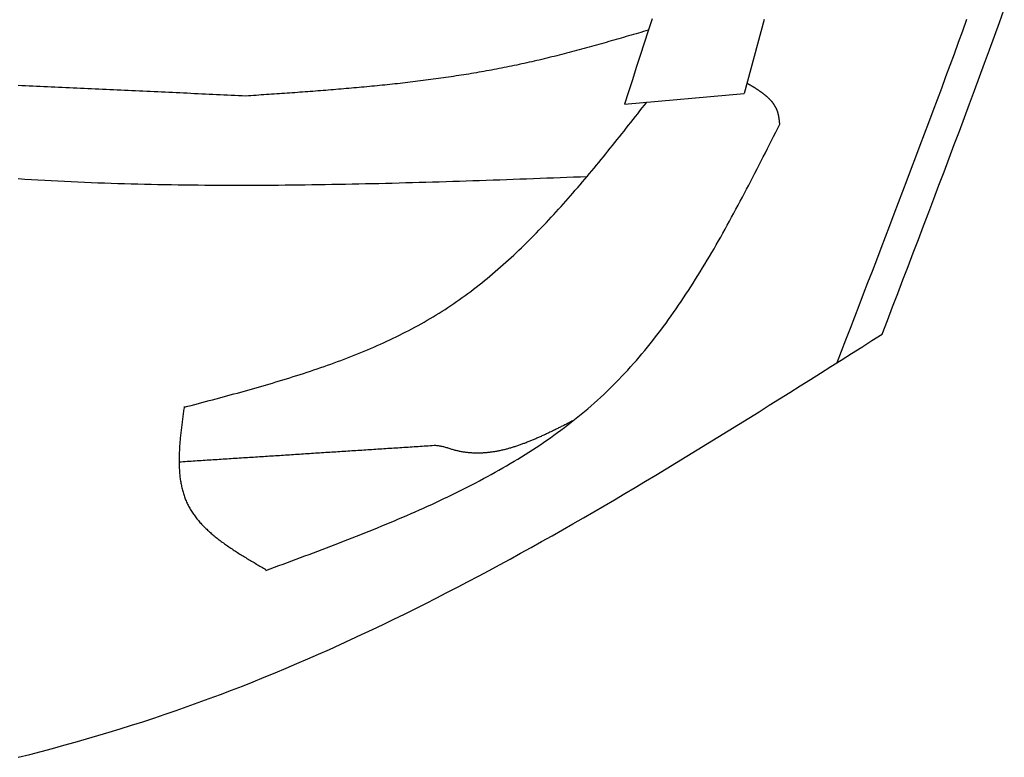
# Model space of a CAD drawing. Extents: x 715 to 7297, y 217 to 5760.
# Tile 76 of 89: x 5431 to 5724, y 3290 to 3511. Entities that reach past the tile are written whole.
import ezdxf

# ---------------------------------------------------------------- set-up
doc = ezdxf.new("R2010")
doc.units = 0
doc.layers.add('CAR', color=1, linetype='CONTINUOUS')

msp = doc.modelspace()

# ---------------------------------------------------------------- linework, layer by layer
at = {"layer": 'CAR'}
msp.add_line((5611.178, 3485.302), (5646.899, 3488.463), dxfattribs=at)
for points in [[(5688.06, 3416.7, 0), (5689.61, 3420.73, 0), (5691.16, 3424.77, 0), (5692.7, 3428.8, 0), (5694.25, 3432.84, 0), (5695.79, 3436.88, 0), (5697.33, 3440.91, 0), (5698.87, 3444.95, 0), (5700.41, 3448.99, 0), (5701.94, 3453.02, 0), (5703.48, 3457.06, 0), (5705.01, 3461.1, 0), (5706.54, 3465.14, 0), (5708.06, 3469.18, 0), (5709.58, 3473.22, 0), (5711.09, 3477.26, 0), (5712.61, 3481.3, 0), (5714.11, 3485.35, 0), (5715.61, 3489.39, 0), (5717.11, 3493.44, 0), (5718.6, 3497.48, 0), (5720.09, 3501.53, 0), (5721.57, 3505.58, 0), (5723.04, 3509.63, 0), (5724.5, 3513.68, 0)], [(5619.43, 3510.79, 0), (5618.25, 3507.15, 0), (5617.08, 3503.5, 0), (5615.9, 3499.86, 0), (5614.72, 3496.22, 0), (5613.54, 3492.58, 0), (5612.36, 3488.94, 0), (5611.18, 3485.3, 0)], [(5652.91, 3510.58, 0), (5651.91, 3506.9, 0), (5650.91, 3503.21, 0), (5649.91, 3499.52, 0), (5648.91, 3495.84, 0), (5647.9, 3492.15, 0), (5646.9, 3488.46, 0)], [(5674.64, 3408.18, 0), (5675.96, 3411.59, 0), (5677.27, 3415, 0), (5678.58, 3418.41, 0), (5679.9, 3421.82, 0), (5681.21, 3425.23, 0), (5682.52, 3428.64, 0), (5683.83, 3432.05, 0), (5685.14, 3435.46, 0), (5686.45, 3438.88, 0), (5687.76, 3442.29, 0), (5689.06, 3445.7, 0), (5690.36, 3449.11, 0), (5691.67, 3452.52, 0), (5692.97, 3455.94, 0), (5694.26, 3459.35, 0), (5695.56, 3462.76, 0), (5696.85, 3466.18, 0), (5698.14, 3469.59, 0), (5699.43, 3473.01, 0), (5700.71, 3476.42, 0), (5701.99, 3479.84, 0), (5703.27, 3483.26, 0), (5704.54, 3486.68, 0), (5705.82, 3490.1, 0), (5707.08, 3493.52, 0), (5708.34, 3496.94, 0), (5709.6, 3500.36, 0), (5710.86, 3503.78, 0), (5712.11, 3507.2, 0), (5713.35, 3510.63, 0)], [(5618.33, 3507.38, 0), (5617.59, 3507.17, 0), (5616.85, 3506.95, 0), (5616.12, 3506.73, 0), (5615.38, 3506.52, 0), (5614.64, 3506.3, 0), (5613.9, 3506.09, 0), (5613.17, 3505.87, 0), (5612.43, 3505.66, 0), (5611.69, 3505.44, 0), (5610.95, 3505.23, 0), (5610.21, 3505.02, 0), (5609.48, 3504.8, 0), (5608.74, 3504.59, 0), (5608, 3504.38, 0), (5607.26, 3504.17, 0), (5606.52, 3503.95, 0), (5605.78, 3503.74, 0), (5605.04, 3503.53, 0), (5604.31, 3503.33, 0), (5603.57, 3503.12, 0), (5602.83, 3502.91, 0), (5602.09, 3502.7, 0), (5601.35, 3502.5, 0), (5600.61, 3502.29, 0), (5599.87, 3502.09, 0), (5599.13, 3501.89, 0), (5598.39, 3501.69, 0), (5597.65, 3501.49, 0), (5596.91, 3501.29, 0), (5596.17, 3501.09, 0), (5595.42, 3500.89, 0), (5594.68, 3500.7, 0), (5593.94, 3500.5, 0), (5593.2, 3500.31, 0), (5592.46, 3500.12, 0), (5591.71, 3499.93, 0), (5590.97, 3499.74, 0), (5590.23, 3499.55, 0), (5589.48, 3499.37, 0), (5588.74, 3499.18, 0), (5588, 3499, 0), (5587.25, 3498.82, 0), (5586.51, 3498.64, 0), (5585.76, 3498.46, 0), (5585.02, 3498.29, 0), (5584.27, 3498.12, 0), (5583.53, 3497.95, 0), (5582.78, 3497.78, 0), (5582.03, 3497.61, 0), (5581.28, 3497.44, 0), (5580.54, 3497.28, 0), (5579.79, 3497.12, 0), (5579.04, 3496.96, 0), (5578.29, 3496.8, 0), (5577.54, 3496.65, 0), (5576.79, 3496.49, 0), (5576.04, 3496.34, 0), (5575.29, 3496.19, 0), (5574.54, 3496.04, 0), (5573.79, 3495.9, 0), (5573.04, 3495.75, 0), (5572.29, 3495.61, 0), (5571.54, 3495.47, 0), (5570.78, 3495.33, 0), (5570.03, 3495.2, 0), (5569.28, 3495.06, 0), (5568.52, 3494.93, 0), (5567.77, 3494.8, 0), (5567.02, 3494.67, 0), (5566.26, 3494.54, 0), (5565.51, 3494.42, 0), (5564.75, 3494.29, 0), (5564, 3494.17, 0), (5563.24, 3494.05, 0), (5562.48, 3493.93, 0), (5561.73, 3493.81, 0), (5560.97, 3493.7, 0), (5560.21, 3493.58, 0), (5559.46, 3493.47, 0), (5558.7, 3493.36, 0), (5557.94, 3493.25, 0), (5557.18, 3493.14, 0), (5556.42, 3493.03, 0), (5555.67, 3492.92, 0), (5554.91, 3492.82, 0), (5554.15, 3492.72, 0), (5553.39, 3492.62, 0), (5552.63, 3492.51, 0), (5551.87, 3492.42, 0), (5551.11, 3492.32, 0), (5550.35, 3492.22, 0), (5549.59, 3492.13, 0), (5548.83, 3492.03, 0), (5548.06, 3491.94, 0), (5547.3, 3491.85, 0), (5546.54, 3491.76, 0), (5545.78, 3491.67, 0), (5545.02, 3491.58, 0), (5544.25, 3491.5, 0), (5543.49, 3491.41, 0), (5542.73, 3491.33, 0), (5541.97, 3491.25, 0), (5541.2, 3491.16, 0), (5540.44, 3491.08, 0), (5539.68, 3491, 0), (5538.91, 3490.92, 0), (5538.15, 3490.85, 0), (5537.38, 3490.77, 0), (5536.62, 3490.69, 0), (5535.85, 3490.62, 0), (5535.09, 3490.54, 0), (5534.32, 3490.47, 0), (5533.56, 3490.4, 0), (5532.79, 3490.33, 0), (5532.03, 3490.26, 0), (5531.26, 3490.19, 0), (5530.5, 3490.12, 0), (5529.73, 3490.05, 0), (5528.96, 3489.98, 0), (5528.2, 3489.92, 0), (5527.43, 3489.85, 0), (5526.67, 3489.79, 0), (5525.9, 3489.72, 0), (5525.13, 3489.66, 0), (5524.37, 3489.6, 0), (5523.6, 3489.53, 0), (5522.83, 3489.47, 0), (5522.06, 3489.41, 0), (5521.3, 3489.35, 0), (5520.53, 3489.29, 0), (5519.76, 3489.23, 0), (5518.99, 3489.17, 0), (5518.23, 3489.11, 0), (5517.46, 3489.06, 0), (5516.69, 3489, 0), (5515.92, 3488.94, 0), (5515.15, 3488.89, 0), (5514.39, 3488.83, 0), (5513.62, 3488.77, 0), (5512.85, 3488.72, 0), (5512.08, 3488.66, 0), (5511.31, 3488.61, 0), (5510.54, 3488.55, 0), (5509.77, 3488.5, 0), (5509.01, 3488.45, 0), (5508.24, 3488.39, 0), (5507.47, 3488.34, 0), (5506.7, 3488.29, 0), (5505.93, 3488.24, 0), (5505.16, 3488.18, 0), (5504.39, 3488.13, 0), (5503.62, 3488.08, 0), (5502.85, 3488.03, 0), (5502.09, 3487.97, 0), (5501.32, 3487.92, 0), (5500.55, 3487.87, 0), (5499.78, 3487.82, 0), (5499.01, 3487.77, 0), (5498.24, 3487.72, 0)], [(5498.24, 3487.72, 0), (5497.14, 3487.77, 0), (5496.05, 3487.82, 0), (5494.95, 3487.87, 0), (5493.86, 3487.92, 0), (5492.76, 3487.97, 0), (5491.67, 3488.02, 0), (5490.57, 3488.07, 0), (5489.48, 3488.12, 0), (5488.38, 3488.17, 0), (5487.28, 3488.22, 0), (5486.19, 3488.27, 0), (5485.09, 3488.32, 0), (5484, 3488.37, 0), (5482.9, 3488.42, 0), (5481.81, 3488.47, 0), (5480.71, 3488.53, 0), (5479.62, 3488.58, 0), (5478.52, 3488.63, 0), (5477.42, 3488.68, 0), (5476.33, 3488.73, 0), (5475.23, 3488.78, 0), (5474.14, 3488.83, 0), (5473.04, 3488.88, 0), (5471.95, 3488.93, 0), (5470.85, 3488.98, 0), (5469.75, 3489.03, 0), (5468.66, 3489.08, 0), (5467.56, 3489.13, 0), (5466.47, 3489.18, 0), (5465.37, 3489.23, 0), (5464.28, 3489.28, 0), (5463.18, 3489.34, 0), (5462.09, 3489.39, 0), (5460.99, 3489.44, 0), (5459.89, 3489.49, 0), (5458.8, 3489.54, 0), (5457.7, 3489.59, 0), (5456.61, 3489.64, 0), (5455.51, 3489.69, 0), (5454.42, 3489.74, 0), (5453.32, 3489.79, 0), (5452.23, 3489.84, 0), (5451.13, 3489.89, 0), (5450.03, 3489.94, 0), (5448.94, 3489.99, 0), (5447.84, 3490.04, 0), (5446.75, 3490.09, 0), (5445.65, 3490.14, 0), (5444.56, 3490.2, 0), (5443.46, 3490.25, 0), (5442.36, 3490.3, 0), (5441.27, 3490.35, 0), (5440.17, 3490.4, 0), (5439.08, 3490.45, 0), (5437.98, 3490.5, 0), (5436.89, 3490.55, 0), (5435.79, 3490.6, 0), (5434.7, 3490.65, 0), (5433.6, 3490.7, 0), (5432.5, 3490.75, 0), (5431.41, 3490.8, 0), (5430.31, 3490.85, 0)], [(5657.53, 3479.34, 0), (5657.52, 3479.45, 0), (5657.51, 3479.55, 0), (5657.49, 3479.65, 0), (5657.48, 3479.76, 0), (5657.47, 3479.86, 0), (5657.46, 3479.97, 0), (5657.45, 3480.07, 0), (5657.43, 3480.17, 0), (5657.42, 3480.28, 0), (5657.41, 3480.38, 0), (5657.4, 3480.48, 0), (5657.38, 3480.59, 0), (5657.37, 3480.69, 0), (5657.36, 3480.79, 0), (5657.34, 3480.9, 0), (5657.33, 3481, 0), (5657.31, 3481.1, 0), (5657.3, 3481.2, 0), (5657.28, 3481.3, 0), (5657.26, 3481.41, 0), (5657.24, 3481.51, 0), (5657.23, 3481.61, 0), (5657.21, 3481.71, 0), (5657.19, 3481.81, 0), (5657.17, 3481.91, 0), (5657.15, 3482.01, 0), (5657.13, 3482.1, 0), (5657.1, 3482.2, 0), (5657.08, 3482.3, 0), (5657.06, 3482.4, 0), (5657.03, 3482.49, 0), (5657.01, 3482.59, 0), (5656.98, 3482.69, 0), (5656.95, 3482.78, 0), (5656.92, 3482.88, 0), (5656.9, 3482.97, 0), (5656.86, 3483.07, 0), (5656.83, 3483.16, 0), (5656.8, 3483.25, 0), (5656.77, 3483.34, 0), (5656.73, 3483.43, 0), (5656.7, 3483.53, 0), (5656.66, 3483.62, 0), (5656.62, 3483.71, 0), (5656.58, 3483.8, 0), (5656.54, 3483.88, 0), (5656.5, 3483.97, 0), (5656.46, 3484.06, 0), (5656.42, 3484.15, 0), (5656.37, 3484.23, 0), (5656.33, 3484.32, 0), (5656.28, 3484.4, 0), (5656.24, 3484.49, 0), (5656.19, 3484.57, 0), (5656.14, 3484.66, 0), (5656.09, 3484.74, 0), (5656.04, 3484.82, 0), (5655.99, 3484.91, 0), (5655.94, 3484.99, 0), (5655.88, 3485.07, 0), (5655.83, 3485.15, 0), (5655.78, 3485.23, 0), (5655.72, 3485.31, 0), (5655.66, 3485.39, 0), (5655.61, 3485.47, 0), (5655.55, 3485.55, 0), (5655.49, 3485.63, 0), (5655.43, 3485.71, 0), (5655.37, 3485.78, 0), (5655.31, 3485.86, 0), (5655.25, 3485.94, 0), (5655.18, 3486.01, 0), (5655.12, 3486.09, 0), (5655.05, 3486.16, 0), (5654.99, 3486.24, 0), (5654.92, 3486.31, 0), (5654.86, 3486.39, 0), (5654.79, 3486.46, 0), (5654.72, 3486.53, 0), (5654.65, 3486.61, 0), (5654.58, 3486.68, 0), (5654.51, 3486.75, 0), (5654.44, 3486.82, 0), (5654.37, 3486.89, 0), (5654.3, 3486.96, 0), (5654.23, 3487.03, 0), (5654.15, 3487.11, 0), (5654.08, 3487.17, 0), (5654, 3487.24, 0), (5653.93, 3487.31, 0), (5653.85, 3487.38, 0), (5653.78, 3487.45, 0), (5653.7, 3487.52, 0), (5653.62, 3487.59, 0), (5653.54, 3487.66, 0), (5653.46, 3487.72, 0), (5653.38, 3487.79, 0), (5653.3, 3487.86, 0), (5653.22, 3487.92, 0), (5653.14, 3487.99, 0), (5653.06, 3488.05, 0), (5652.98, 3488.12, 0), (5652.9, 3488.19, 0), (5652.81, 3488.25, 0), (5652.73, 3488.32, 0), (5652.65, 3488.38, 0), (5652.56, 3488.44, 0), (5652.48, 3488.51, 0), (5652.39, 3488.57, 0), (5652.3, 3488.64, 0), (5652.22, 3488.7, 0), (5652.13, 3488.76, 0), (5652.04, 3488.82, 0), (5651.96, 3488.89, 0), (5651.87, 3488.95, 0), (5651.78, 3489.01, 0), (5651.69, 3489.07, 0), (5651.6, 3489.14, 0), (5651.51, 3489.2, 0), (5651.42, 3489.26, 0), (5651.33, 3489.32, 0), (5651.24, 3489.38, 0), (5651.15, 3489.44, 0), (5651.06, 3489.5, 0), (5650.97, 3489.56, 0), (5650.88, 3489.62, 0), (5650.79, 3489.68, 0), (5650.69, 3489.74, 0), (5650.6, 3489.8, 0), (5650.51, 3489.86, 0), (5650.42, 3489.92, 0), (5650.32, 3489.98, 0), (5650.23, 3490.04, 0), (5650.13, 3490.1, 0), (5650.04, 3490.16, 0), (5649.95, 3490.22, 0), (5649.85, 3490.28, 0), (5649.76, 3490.33, 0), (5649.66, 3490.39, 0), (5649.57, 3490.45, 0), (5649.47, 3490.51, 0), (5649.38, 3490.57, 0), (5649.28, 3490.63, 0), (5649.19, 3490.69, 0), (5649.09, 3490.74, 0), (5648.99, 3490.8, 0), (5648.9, 3490.86, 0), (5648.8, 3490.92, 0), (5648.71, 3490.98, 0), (5648.61, 3491.03, 0), (5648.51, 3491.09, 0), (5648.42, 3491.15, 0), (5648.32, 3491.21, 0), (5648.22, 3491.26, 0), (5648.13, 3491.32, 0), (5648.03, 3491.38, 0), (5647.93, 3491.44, 0), (5647.84, 3491.49, 0), (5647.74, 3491.55, 0)], [(5479.85, 3394.84, 0), (5480.91, 3395.12, 0), (5481.97, 3395.4, 0), (5483.03, 3395.68, 0), (5484.09, 3395.96, 0), (5485.15, 3396.24, 0), (5486.21, 3396.52, 0), (5487.27, 3396.81, 0), (5488.33, 3397.09, 0), (5489.38, 3397.37, 0), (5490.44, 3397.65, 0), (5491.5, 3397.94, 0), (5492.55, 3398.22, 0), (5493.61, 3398.51, 0), (5494.66, 3398.8, 0), (5495.72, 3399.09, 0), (5496.77, 3399.38, 0), (5497.82, 3399.67, 0), (5498.87, 3399.97, 0), (5499.92, 3400.26, 0), (5500.97, 3400.56, 0), (5502.01, 3400.86, 0), (5503.06, 3401.16, 0), (5504.1, 3401.46, 0), (5505.15, 3401.77, 0), (5506.19, 3402.07, 0), (5507.23, 3402.38, 0), (5508.27, 3402.7, 0), (5509.3, 3403.01, 0), (5510.34, 3403.33, 0), (5511.37, 3403.65, 0), (5512.4, 3403.97, 0), (5513.43, 3404.3, 0), (5514.46, 3404.63, 0), (5515.48, 3404.96, 0), (5516.51, 3405.29, 0), (5517.53, 3405.63, 0), (5518.55, 3405.97, 0), (5519.56, 3406.32, 0), (5520.58, 3406.67, 0), (5521.59, 3407.02, 0), (5522.6, 3407.38, 0), (5523.61, 3407.74, 0), (5524.61, 3408.1, 0), (5525.61, 3408.47, 0), (5526.61, 3408.84, 0), (5527.61, 3409.22, 0), (5528.6, 3409.6, 0), (5529.59, 3409.99, 0), (5530.58, 3410.38, 0), (5531.56, 3410.77, 0), (5532.55, 3411.17, 0), (5533.52, 3411.57, 0), (5534.5, 3411.98, 0), (5535.47, 3412.4, 0), (5536.44, 3412.81, 0), (5537.41, 3413.24, 0), (5538.37, 3413.67, 0), (5539.33, 3414.1, 0), (5540.28, 3414.54, 0), (5541.23, 3414.99, 0), (5542.18, 3415.44, 0), (5543.12, 3415.89, 0), (5544.06, 3416.36, 0), (5545, 3416.83, 0), (5545.93, 3417.3, 0), (5546.86, 3417.78, 0), (5547.78, 3418.27, 0), (5548.7, 3418.76, 0), (5549.62, 3419.26, 0), (5550.53, 3419.77, 0), (5551.44, 3420.28, 0), (5552.34, 3420.8, 0), (5553.24, 3421.32, 0), (5554.13, 3421.86, 0), (5555.02, 3422.4, 0), (5555.91, 3422.94, 0), (5556.79, 3423.5, 0), (5557.66, 3424.06, 0), (5558.53, 3424.63, 0), (5559.4, 3425.2, 0), (5560.26, 3425.79, 0), (5561.12, 3426.38, 0), (5561.97, 3426.97, 0), (5562.82, 3427.58, 0), (5563.66, 3428.19, 0), (5564.5, 3428.81, 0), (5565.33, 3429.43, 0), (5566.16, 3430.06, 0), (5566.99, 3430.7, 0), (5567.81, 3431.34, 0), (5568.63, 3431.99, 0), (5569.44, 3432.65, 0), (5570.25, 3433.31, 0), (5571.05, 3433.98, 0), (5571.86, 3434.65, 0), (5572.65, 3435.33, 0), (5573.45, 3436.01, 0), (5574.24, 3436.71, 0), (5575.03, 3437.4, 0), (5575.81, 3438.1, 0), (5576.59, 3438.81, 0), (5577.36, 3439.52, 0), (5578.14, 3440.24, 0), (5578.91, 3440.96, 0), (5579.67, 3441.69, 0), (5580.44, 3442.42, 0), (5581.2, 3443.16, 0), (5581.95, 3443.9, 0), (5582.71, 3444.65, 0), (5583.46, 3445.4, 0), (5584.21, 3446.16, 0), (5584.95, 3446.92, 0), (5585.69, 3447.68, 0), (5586.43, 3448.45, 0), (5587.17, 3449.22, 0), (5587.9, 3450, 0), (5588.64, 3450.78, 0), (5589.37, 3451.57, 0), (5590.09, 3452.35, 0), (5590.82, 3453.15, 0), (5591.54, 3453.94, 0), (5592.26, 3454.74, 0), (5592.98, 3455.54, 0), (5593.69, 3456.35, 0), (5594.41, 3457.16, 0), (5595.12, 3457.97, 0), (5595.83, 3458.78, 0), (5596.53, 3459.6, 0), (5597.24, 3460.42, 0), (5597.94, 3461.24, 0), (5598.65, 3462.07, 0), (5599.35, 3462.9, 0), (5600.04, 3463.73, 0), (5600.74, 3464.56, 0), (5601.44, 3465.4, 0), (5602.13, 3466.24, 0), (5602.83, 3467.08, 0), (5603.52, 3467.92, 0), (5604.21, 3468.76, 0), (5604.9, 3469.61, 0), (5605.59, 3470.45, 0), (5606.27, 3471.3, 0), (5606.96, 3472.15, 0), (5607.64, 3473, 0), (5608.33, 3473.86, 0), (5609.01, 3474.71, 0), (5609.69, 3475.57, 0), (5610.38, 3476.42, 0), (5611.06, 3477.28, 0), (5611.74, 3478.14, 0), (5612.42, 3479, 0), (5613.1, 3479.86, 0), (5613.78, 3480.72, 0), (5614.46, 3481.58, 0), (5615.14, 3482.44, 0), (5615.81, 3483.3, 0), (5616.49, 3484.17, 0), (5617.17, 3485.03, 0), (5617.85, 3485.89, 0)], [(5504.25, 3346.13, 0), (5505.54, 3346.61, 0), (5506.83, 3347.09, 0), (5508.13, 3347.57, 0), (5509.42, 3348.05, 0), (5510.71, 3348.53, 0), (5512, 3349.01, 0), (5513.29, 3349.49, 0), (5514.58, 3349.97, 0), (5515.87, 3350.45, 0), (5517.16, 3350.93, 0), (5518.44, 3351.42, 0), (5519.73, 3351.91, 0), (5521.01, 3352.39, 0), (5522.3, 3352.88, 0), (5523.58, 3353.37, 0), (5524.86, 3353.86, 0), (5526.14, 3354.36, 0), (5527.41, 3354.85, 0), (5528.69, 3355.35, 0), (5529.96, 3355.85, 0), (5531.24, 3356.35, 0), (5532.5, 3356.85, 0), (5533.77, 3357.36, 0), (5535.04, 3357.87, 0), (5536.3, 3358.38, 0), (5537.56, 3358.89, 0), (5538.82, 3359.41, 0), (5540.07, 3359.93, 0), (5541.33, 3360.45, 0), (5542.58, 3360.97, 0), (5543.82, 3361.5, 0), (5545.07, 3362.03, 0), (5546.31, 3362.57, 0), (5547.54, 3363.11, 0), (5548.78, 3363.65, 0), (5550.01, 3364.2, 0), (5551.24, 3364.75, 0), (5552.46, 3365.3, 0), (5553.68, 3365.86, 0), (5554.89, 3366.42, 0), (5556.11, 3366.99, 0), (5557.31, 3367.56, 0), (5558.52, 3368.13, 0), (5559.72, 3368.71, 0), (5560.91, 3369.3, 0), (5562.1, 3369.89, 0), (5563.29, 3370.48, 0), (5564.47, 3371.08, 0), (5565.65, 3371.69, 0), (5566.82, 3372.3, 0), (5567.99, 3372.91, 0), (5569.15, 3373.53, 0), (5570.31, 3374.16, 0), (5571.46, 3374.79, 0), (5572.61, 3375.43, 0), (5573.75, 3376.07, 0), (5574.88, 3376.72, 0), (5576.01, 3377.38, 0), (5577.14, 3378.04, 0), (5578.26, 3378.71, 0), (5579.37, 3379.38, 0), (5580.48, 3380.07, 0), (5581.58, 3380.75, 0), (5582.67, 3381.45, 0), (5583.76, 3382.15, 0), (5584.84, 3382.86, 0), (5585.92, 3383.57, 0), (5586.99, 3384.3, 0), (5588.05, 3385.03, 0), (5589.11, 3385.76, 0), (5590.15, 3386.51, 0), (5591.2, 3387.26, 0), (5592.23, 3388.02, 0), (5593.26, 3388.79, 0), (5594.28, 3389.57, 0), (5595.29, 3390.35, 0), (5596.3, 3391.14, 0), (5597.3, 3391.94, 0), (5598.29, 3392.75, 0), (5599.27, 3393.57, 0), (5600.24, 3394.4, 0), (5601.21, 3395.23, 0), (5602.17, 3396.07, 0), (5603.12, 3396.93, 0), (5604.06, 3397.79, 0), (5605, 3398.66, 0), (5605.92, 3399.54, 0), (5606.84, 3400.43, 0), (5607.75, 3401.32, 0), (5608.65, 3402.23, 0), (5609.54, 3403.15, 0), (5610.43, 3404.07, 0), (5611.3, 3405.01, 0), (5612.17, 3405.95, 0), (5613.03, 3406.9, 0), (5613.89, 3407.86, 0), (5614.73, 3408.83, 0), (5615.57, 3409.8, 0), (5616.4, 3410.78, 0), (5617.23, 3411.77, 0), (5618.04, 3412.77, 0), (5618.85, 3413.78, 0), (5619.66, 3414.79, 0), (5620.45, 3415.81, 0), (5621.24, 3416.84, 0), (5622.03, 3417.88, 0), (5622.81, 3418.92, 0), (5623.58, 3419.97, 0), (5624.34, 3421.02, 0), (5625.1, 3422.08, 0), (5625.86, 3423.15, 0), (5626.6, 3424.22, 0), (5627.35, 3425.3, 0), (5628.08, 3426.39, 0), (5628.82, 3427.48, 0), (5629.54, 3428.58, 0), (5630.26, 3429.68, 0), (5630.98, 3430.79, 0), (5631.69, 3431.91, 0), (5632.4, 3433.03, 0), (5633.1, 3434.15, 0), (5633.8, 3435.28, 0), (5634.49, 3436.41, 0), (5635.18, 3437.55, 0), (5635.86, 3438.7, 0), (5636.55, 3439.84, 0), (5637.22, 3441, 0), (5637.9, 3442.15, 0), (5638.57, 3443.31, 0), (5639.23, 3444.48, 0), (5639.89, 3445.64, 0), (5640.55, 3446.81, 0), (5641.21, 3447.99, 0), (5641.86, 3449.17, 0), (5642.51, 3450.35, 0), (5643.16, 3451.53, 0), (5643.8, 3452.72, 0), (5644.44, 3453.91, 0), (5645.08, 3455.11, 0), (5645.72, 3456.3, 0), (5646.36, 3457.5, 0), (5646.99, 3458.7, 0), (5647.62, 3459.9, 0), (5648.25, 3461.11, 0), (5648.87, 3462.31, 0), (5649.5, 3463.52, 0), (5650.12, 3464.73, 0), (5650.74, 3465.95, 0), (5651.37, 3467.16, 0), (5651.98, 3468.37, 0), (5652.6, 3469.59, 0), (5653.22, 3470.81, 0), (5653.84, 3472.02, 0), (5654.45, 3473.24, 0), (5655.07, 3474.46, 0), (5655.68, 3475.68, 0), (5656.3, 3476.9, 0), (5656.91, 3478.12, 0), (5657.53, 3479.34, 0)], [(5430.29, 3463.06, 0), (5432.27, 3462.93, 0), (5434.26, 3462.81, 0), (5436.24, 3462.7, 0), (5438.23, 3462.58, 0), (5440.21, 3462.48, 0), (5442.2, 3462.38, 0), (5444.18, 3462.28, 0), (5446.17, 3462.18, 0), (5448.16, 3462.1, 0), (5450.14, 3462.01, 0), (5452.13, 3461.93, 0), (5454.12, 3461.85, 0), (5456.11, 3461.78, 0), (5458.1, 3461.71, 0), (5460.09, 3461.65, 0), (5462.08, 3461.59, 0), (5464.07, 3461.53, 0), (5466.06, 3461.48, 0), (5468.05, 3461.43, 0), (5470.04, 3461.39, 0), (5472.03, 3461.34, 0), (5474.02, 3461.31, 0), (5476.02, 3461.27, 0), (5478.01, 3461.24, 0), (5480, 3461.21, 0), (5482, 3461.19, 0), (5483.99, 3461.17, 0), (5485.99, 3461.15, 0), (5487.98, 3461.14, 0), (5489.98, 3461.13, 0), (5491.97, 3461.12, 0), (5493.97, 3461.11, 0), (5495.96, 3461.11, 0), (5497.96, 3461.11, 0), (5499.96, 3461.12, 0), (5501.95, 3461.12, 0), (5503.95, 3461.13, 0), (5505.95, 3461.15, 0), (5507.95, 3461.16, 0), (5509.94, 3461.18, 0), (5511.94, 3461.2, 0), (5513.94, 3461.22, 0), (5515.94, 3461.24, 0), (5517.94, 3461.27, 0), (5519.94, 3461.3, 0), (5521.94, 3461.33, 0), (5523.94, 3461.37, 0), (5525.94, 3461.4, 0), (5527.94, 3461.44, 0), (5529.94, 3461.48, 0), (5531.94, 3461.52, 0), (5533.94, 3461.57, 0), (5535.94, 3461.61, 0), (5537.94, 3461.66, 0), (5539.94, 3461.71, 0), (5541.94, 3461.76, 0), (5543.95, 3461.81, 0), (5545.95, 3461.87, 0), (5547.95, 3461.93, 0), (5549.95, 3461.98, 0), (5551.96, 3462.04, 0), (5553.96, 3462.1, 0), (5555.96, 3462.16, 0), (5557.96, 3462.23, 0), (5559.97, 3462.29, 0), (5561.97, 3462.35, 0), (5563.97, 3462.42, 0), (5565.98, 3462.49, 0), (5567.98, 3462.56, 0), (5569.98, 3462.62, 0), (5571.99, 3462.69, 0), (5573.99, 3462.76, 0), (5575.99, 3462.84, 0), (5578, 3462.91, 0), (5580, 3462.98, 0), (5582.01, 3463.05, 0), (5584.01, 3463.13, 0), (5586.01, 3463.2, 0), (5588.02, 3463.28, 0), (5590.02, 3463.35, 0), (5592.03, 3463.43, 0), (5594.03, 3463.5, 0), (5596.03, 3463.58, 0), (5598.04, 3463.65, 0), (5600.04, 3463.73, 0)], [(5430.36, 3290.37, 0), (5433.76, 3291.24, 0), (5437.16, 3292.12, 0), (5440.56, 3293.03, 0), (5443.94, 3293.95, 0), (5447.32, 3294.9, 0), (5450.7, 3295.86, 0), (5454.07, 3296.85, 0), (5457.43, 3297.85, 0), (5460.78, 3298.88, 0), (5464.13, 3299.93, 0), (5467.47, 3301, 0), (5470.8, 3302.09, 0), (5474.13, 3303.21, 0), (5477.44, 3304.35, 0), (5480.75, 3305.51, 0), (5484.06, 3306.69, 0), (5487.35, 3307.89, 0), (5490.64, 3309.12, 0), (5493.92, 3310.37, 0), (5497.2, 3311.64, 0), (5500.47, 3312.94, 0), (5503.73, 3314.25, 0), (5506.98, 3315.59, 0), (5510.23, 3316.95, 0), (5513.47, 3318.32, 0), (5516.7, 3319.72, 0), (5519.93, 3321.14, 0), (5523.15, 3322.57, 0), (5526.37, 3324.02, 0), (5529.58, 3325.5, 0), (5532.78, 3326.99, 0), (5535.98, 3328.49, 0), (5539.17, 3330.02, 0), (5542.36, 3331.56, 0), (5545.54, 3333.12, 0), (5548.72, 3334.7, 0), (5551.89, 3336.29, 0), (5555.06, 3337.9, 0), (5558.22, 3339.52, 0), (5561.37, 3341.15, 0), (5564.53, 3342.81, 0), (5567.67, 3344.47, 0), (5570.82, 3346.15, 0), (5573.95, 3347.84, 0), (5577.09, 3349.55, 0), (5580.22, 3351.27, 0), (5583.34, 3353, 0), (5586.47, 3354.74, 0), (5589.59, 3356.5, 0), (5592.7, 3358.26, 0), (5595.81, 3360.04, 0), (5598.92, 3361.83, 0), (5602.02, 3363.63, 0), (5605.12, 3365.43, 0), (5608.22, 3367.25, 0), (5611.32, 3369.08, 0), (5614.41, 3370.91, 0), (5617.5, 3372.76, 0), (5620.59, 3374.61, 0), (5623.67, 3376.47, 0), (5626.75, 3378.34, 0), (5629.83, 3380.21, 0), (5632.91, 3382.09, 0), (5635.99, 3383.98, 0), (5639.06, 3385.87, 0), (5642.13, 3387.77, 0), (5645.2, 3389.68, 0), (5648.27, 3391.59, 0), (5651.34, 3393.5, 0), (5654.4, 3395.42, 0), (5657.47, 3397.34, 0), (5660.53, 3399.27, 0), (5663.59, 3401.19, 0), (5666.65, 3403.13, 0), (5669.71, 3405.06, 0), (5672.77, 3407, 0), (5675.83, 3408.93, 0), (5678.89, 3410.87, 0), (5681.95, 3412.81, 0), (5685.01, 3414.76, 0), (5688.06, 3416.7, 0)], [(5479.85, 3395.11, 0), (5479.8, 3394.71, 0), (5479.74, 3394.3, 0), (5479.68, 3393.89, 0), (5479.63, 3393.48, 0), (5479.57, 3393.08, 0), (5479.52, 3392.67, 0), (5479.46, 3392.26, 0), (5479.41, 3391.86, 0), (5479.36, 3391.45, 0), (5479.3, 3391.05, 0), (5479.25, 3390.64, 0), (5479.2, 3390.24, 0), (5479.15, 3389.83, 0), (5479.1, 3389.43, 0), (5479.05, 3389.02, 0), (5479, 3388.62, 0), (5478.95, 3388.22, 0), (5478.91, 3387.81, 0), (5478.86, 3387.41, 0), (5478.82, 3387.01, 0), (5478.78, 3386.61, 0), (5478.74, 3386.21, 0), (5478.7, 3385.81, 0), (5478.66, 3385.41, 0), (5478.63, 3385.02, 0), (5478.59, 3384.62, 0), (5478.56, 3384.22, 0), (5478.53, 3383.83, 0), (5478.5, 3383.44, 0), (5478.47, 3383.04, 0), (5478.45, 3382.65, 0), (5478.43, 3382.26, 0), (5478.41, 3381.87, 0), (5478.39, 3381.48, 0), (5478.37, 3381.09, 0), (5478.36, 3380.71, 0), (5478.35, 3380.32, 0), (5478.34, 3379.94, 0), (5478.34, 3379.55, 0), (5478.33, 3379.17, 0), (5478.33, 3378.79, 0), (5478.33, 3378.41, 0), (5478.34, 3378.03, 0), (5478.35, 3377.66, 0), (5478.36, 3377.28, 0), (5478.37, 3376.91, 0), (5478.39, 3376.54, 0), (5478.41, 3376.17, 0), (5478.43, 3375.8, 0), (5478.46, 3375.43, 0), (5478.49, 3375.07, 0), (5478.53, 3374.7, 0), (5478.56, 3374.34, 0), (5478.6, 3373.98, 0), (5478.65, 3373.62, 0), (5478.7, 3373.26, 0), (5478.75, 3372.91, 0), (5478.81, 3372.56, 0), (5478.87, 3372.2, 0), (5478.93, 3371.85, 0), (5479, 3371.51, 0), (5479.07, 3371.16, 0), (5479.15, 3370.82, 0), (5479.23, 3370.48, 0), (5479.31, 3370.14, 0), (5479.4, 3369.8, 0), (5479.5, 3369.47, 0), (5479.6, 3369.13, 0), (5479.7, 3368.8, 0), (5479.81, 3368.47, 0), (5479.92, 3368.15, 0), (5480.04, 3367.82, 0), (5480.16, 3367.5, 0), (5480.29, 3367.18, 0), (5480.42, 3366.87, 0), (5480.56, 3366.55, 0), (5480.7, 3366.24, 0), (5480.85, 3365.93, 0), (5481, 3365.63, 0), (5481.16, 3365.32, 0), (5481.32, 3365.02, 0), (5481.49, 3364.72, 0), (5481.66, 3364.42, 0), (5481.84, 3364.13, 0), (5482.02, 3363.84, 0), (5482.21, 3363.55, 0), (5482.4, 3363.26, 0), (5482.6, 3362.97, 0), (5482.8, 3362.69, 0), (5483, 3362.41, 0), (5483.21, 3362.13, 0), (5483.43, 3361.85, 0), (5483.64, 3361.58, 0), (5483.87, 3361.3, 0), (5484.09, 3361.03, 0), (5484.32, 3360.76, 0), (5484.56, 3360.49, 0), (5484.8, 3360.23, 0), (5485.04, 3359.97, 0), (5485.29, 3359.7, 0), (5485.53, 3359.44, 0), (5485.79, 3359.19, 0), (5486.05, 3358.93, 0), (5486.31, 3358.67, 0), (5486.57, 3358.42, 0), (5486.84, 3358.17, 0), (5487.11, 3357.92, 0), (5487.38, 3357.67, 0), (5487.66, 3357.43, 0), (5487.94, 3357.18, 0), (5488.22, 3356.94, 0), (5488.51, 3356.69, 0), (5488.8, 3356.45, 0), (5489.09, 3356.21, 0), (5489.39, 3355.98, 0), (5489.69, 3355.74, 0), (5489.99, 3355.5, 0), (5490.29, 3355.27, 0), (5490.6, 3355.04, 0), (5490.91, 3354.81, 0), (5491.22, 3354.57, 0), (5491.53, 3354.35, 0), (5491.85, 3354.12, 0), (5492.17, 3353.89, 0), (5492.49, 3353.66, 0), (5492.81, 3353.44, 0), (5493.13, 3353.22, 0), (5493.46, 3352.99, 0), (5493.79, 3352.77, 0), (5494.12, 3352.55, 0), (5494.45, 3352.33, 0), (5494.79, 3352.11, 0), (5495.12, 3351.89, 0), (5495.46, 3351.67, 0), (5495.8, 3351.46, 0), (5496.14, 3351.24, 0), (5496.48, 3351.03, 0), (5496.83, 3350.81, 0), (5497.17, 3350.6, 0), (5497.52, 3350.38, 0), (5497.86, 3350.17, 0), (5498.21, 3349.96, 0), (5498.56, 3349.75, 0), (5498.91, 3349.53, 0), (5499.26, 3349.32, 0), (5499.62, 3349.11, 0), (5499.97, 3348.9, 0), (5500.32, 3348.69, 0), (5500.68, 3348.48, 0), (5501.03, 3348.27, 0), (5501.39, 3348.06, 0), (5501.75, 3347.86, 0), (5502.1, 3347.65, 0), (5502.46, 3347.44, 0), (5502.82, 3347.23, 0), (5503.18, 3347.02, 0), (5503.53, 3346.82, 0), (5503.89, 3346.61, 0), (5504.25, 3346.4, 0)], [(5596, 3390.91, 0), (5595.74, 3390.78, 0), (5595.48, 3390.64, 0), (5595.22, 3390.51, 0), (5594.96, 3390.38, 0), (5594.69, 3390.24, 0), (5594.43, 3390.11, 0), (5594.17, 3389.98, 0), (5593.91, 3389.84, 0), (5593.65, 3389.71, 0), (5593.39, 3389.58, 0), (5593.12, 3389.44, 0), (5592.86, 3389.31, 0), (5592.6, 3389.18, 0), (5592.34, 3389.05, 0), (5592.08, 3388.92, 0), (5591.81, 3388.79, 0), (5591.55, 3388.66, 0), (5591.29, 3388.53, 0), (5591.03, 3388.4, 0), (5590.77, 3388.27, 0), (5590.5, 3388.14, 0), (5590.24, 3388.01, 0), (5589.98, 3387.88, 0), (5589.72, 3387.75, 0), (5589.46, 3387.63, 0), (5589.19, 3387.5, 0), (5588.93, 3387.37, 0), (5588.67, 3387.25, 0), (5588.41, 3387.12, 0), (5588.15, 3387, 0), (5587.89, 3386.88, 0), (5587.62, 3386.75, 0), (5587.36, 3386.63, 0), (5587.1, 3386.51, 0), (5586.84, 3386.39, 0), (5586.58, 3386.27, 0), (5586.31, 3386.15, 0), (5586.05, 3386.03, 0), (5585.79, 3385.92, 0), (5585.53, 3385.8, 0), (5585.27, 3385.68, 0), (5585.01, 3385.57, 0), (5584.74, 3385.46, 0), (5584.48, 3385.34, 0), (5584.22, 3385.23, 0), (5583.96, 3385.12, 0), (5583.7, 3385.01, 0), (5583.43, 3384.9, 0), (5583.17, 3384.8, 0), (5582.91, 3384.69, 0), (5582.65, 3384.58, 0), (5582.39, 3384.48, 0), (5582.13, 3384.38, 0), (5581.86, 3384.27, 0), (5581.6, 3384.17, 0), (5581.34, 3384.07, 0), (5581.08, 3383.98, 0), (5580.82, 3383.88, 0), (5580.56, 3383.78, 0), (5580.29, 3383.69, 0), (5580.03, 3383.6, 0), (5579.77, 3383.51, 0), (5579.51, 3383.41, 0), (5579.25, 3383.33, 0), (5578.99, 3383.24, 0), (5578.73, 3383.15, 0), (5578.46, 3383.07, 0), (5578.2, 3382.99, 0), (5577.94, 3382.9, 0), (5577.68, 3382.82, 0), (5577.42, 3382.75, 0), (5577.16, 3382.67, 0), (5576.89, 3382.59, 0), (5576.63, 3382.52, 0), (5576.37, 3382.45, 0), (5576.11, 3382.38, 0), (5575.85, 3382.31, 0), (5575.59, 3382.24, 0), (5575.33, 3382.18, 0), (5575.06, 3382.11, 0), (5574.8, 3382.05, 0), (5574.54, 3381.99, 0), (5574.28, 3381.93, 0), (5574.02, 3381.88, 0), (5573.76, 3381.82, 0), (5573.5, 3381.77, 0), (5573.24, 3381.72, 0), (5572.97, 3381.67, 0), (5572.71, 3381.63, 0), (5572.45, 3381.58, 0), (5572.19, 3381.54, 0), (5571.93, 3381.5, 0), (5571.67, 3381.46, 0), (5571.41, 3381.42, 0), (5571.15, 3381.39, 0), (5570.88, 3381.36, 0), (5570.62, 3381.33, 0), (5570.36, 3381.3, 0), (5570.1, 3381.27, 0), (5569.84, 3381.25, 0), (5569.58, 3381.23, 0), (5569.32, 3381.21, 0), (5569.06, 3381.19, 0), (5568.8, 3381.18, 0), (5568.54, 3381.17, 0), (5568.27, 3381.16, 0), (5568.01, 3381.15, 0), (5567.75, 3381.14, 0), (5567.49, 3381.14, 0), (5567.23, 3381.14, 0), (5566.97, 3381.14, 0), (5566.71, 3381.15, 0), (5566.45, 3381.15, 0), (5566.19, 3381.16, 0), (5565.93, 3381.18, 0), (5565.67, 3381.19, 0), (5565.41, 3381.21, 0), (5565.14, 3381.23, 0), (5564.88, 3381.25, 0), (5564.62, 3381.27, 0), (5564.36, 3381.3, 0), (5564.1, 3381.33, 0), (5563.84, 3381.37, 0), (5563.58, 3381.4, 0), (5563.32, 3381.44, 0), (5563.06, 3381.48, 0), (5562.8, 3381.53, 0), (5562.54, 3381.57, 0), (5562.28, 3381.62, 0), (5562.02, 3381.68, 0), (5561.76, 3381.73, 0), (5561.5, 3381.79, 0), (5561.24, 3381.85, 0), (5560.98, 3381.92, 0), (5560.72, 3381.98, 0), (5560.46, 3382.06, 0), (5560.2, 3382.13, 0), (5559.94, 3382.21, 0), (5559.68, 3382.28, 0), (5559.42, 3382.36, 0), (5559.15, 3382.44, 0), (5558.89, 3382.52, 0), (5558.63, 3382.61, 0), (5558.37, 3382.69, 0), (5558.11, 3382.76, 0), (5557.85, 3382.84, 0), (5557.59, 3382.91, 0), (5557.33, 3382.98, 0), (5557.06, 3383.05, 0), (5556.8, 3383.11, 0), (5556.54, 3383.17, 0), (5556.27, 3383.22, 0), (5556.01, 3383.27, 0), (5555.74, 3383.31, 0), (5555.48, 3383.34, 0), (5555.21, 3383.36, 0), (5554.94, 3383.38, 0), (5554.67, 3383.38, 0), (5554.41, 3383.38, 0)], [(5554.41, 3383.38, 0), (5553.81, 3383.34, 0), (5553.21, 3383.3, 0), (5552.61, 3383.26, 0), (5552.01, 3383.22, 0), (5551.41, 3383.18, 0), (5550.81, 3383.15, 0), (5550.21, 3383.11, 0), (5549.61, 3383.07, 0), (5549.01, 3383.03, 0), (5548.42, 3382.99, 0), (5547.82, 3382.95, 0), (5547.22, 3382.91, 0), (5546.62, 3382.87, 0), (5546.02, 3382.84, 0), (5545.42, 3382.8, 0), (5544.82, 3382.76, 0), (5544.22, 3382.72, 0), (5543.62, 3382.68, 0), (5543.02, 3382.64, 0), (5542.43, 3382.6, 0), (5541.83, 3382.56, 0), (5541.23, 3382.53, 0), (5540.63, 3382.49, 0), (5540.03, 3382.45, 0), (5539.43, 3382.41, 0), (5538.83, 3382.37, 0), (5538.23, 3382.33, 0), (5537.63, 3382.29, 0), (5537.03, 3382.25, 0), (5536.44, 3382.22, 0), (5535.84, 3382.18, 0), (5535.24, 3382.14, 0), (5534.64, 3382.1, 0), (5534.04, 3382.06, 0), (5533.44, 3382.02, 0), (5532.84, 3381.98, 0), (5532.24, 3381.94, 0), (5531.64, 3381.91, 0), (5531.05, 3381.87, 0), (5530.45, 3381.83, 0), (5529.85, 3381.79, 0), (5529.25, 3381.75, 0), (5528.65, 3381.71, 0), (5528.05, 3381.67, 0), (5527.45, 3381.63, 0), (5526.85, 3381.6, 0), (5526.25, 3381.56, 0), (5525.65, 3381.52, 0), (5525.06, 3381.48, 0), (5524.46, 3381.44, 0), (5523.86, 3381.4, 0), (5523.26, 3381.36, 0), (5522.66, 3381.32, 0), (5522.06, 3381.29, 0), (5521.46, 3381.25, 0), (5520.86, 3381.21, 0), (5520.26, 3381.17, 0), (5519.66, 3381.13, 0), (5519.07, 3381.09, 0), (5518.47, 3381.05, 0), (5517.87, 3381.01, 0), (5517.27, 3380.98, 0), (5516.67, 3380.94, 0), (5516.07, 3380.9, 0), (5515.47, 3380.86, 0), (5514.87, 3380.82, 0), (5514.27, 3380.78, 0), (5513.67, 3380.74, 0), (5513.08, 3380.7, 0), (5512.48, 3380.67, 0), (5511.88, 3380.63, 0), (5511.28, 3380.59, 0), (5510.68, 3380.55, 0), (5510.08, 3380.51, 0), (5509.48, 3380.47, 0), (5508.88, 3380.43, 0), (5508.28, 3380.39, 0), (5507.68, 3380.36, 0), (5507.09, 3380.32, 0), (5506.49, 3380.28, 0), (5505.89, 3380.24, 0), (5505.29, 3380.2, 0), (5504.69, 3380.16, 0), (5504.09, 3380.12, 0), (5503.49, 3380.08, 0), (5502.89, 3380.05, 0), (5502.29, 3380.01, 0), (5501.69, 3379.97, 0), (5501.1, 3379.93, 0), (5500.5, 3379.89, 0), (5499.9, 3379.85, 0), (5499.3, 3379.81, 0), (5498.7, 3379.77, 0), (5498.1, 3379.74, 0), (5497.5, 3379.7, 0), (5496.9, 3379.66, 0), (5496.3, 3379.62, 0), (5495.7, 3379.58, 0), (5495.11, 3379.54, 0), (5494.51, 3379.5, 0), (5493.91, 3379.46, 0), (5493.31, 3379.43, 0), (5492.71, 3379.39, 0), (5492.11, 3379.35, 0), (5491.51, 3379.31, 0), (5490.91, 3379.27, 0), (5490.31, 3379.23, 0), (5489.71, 3379.19, 0), (5489.12, 3379.15, 0), (5488.52, 3379.12, 0), (5487.92, 3379.08, 0), (5487.32, 3379.04, 0), (5486.72, 3379, 0), (5486.12, 3378.96, 0), (5485.52, 3378.92, 0), (5484.92, 3378.88, 0), (5484.32, 3378.84, 0), (5483.72, 3378.81, 0), (5483.13, 3378.77, 0), (5482.53, 3378.73, 0), (5481.93, 3378.69, 0), (5481.33, 3378.65, 0), (5480.73, 3378.61, 0), (5480.13, 3378.57, 0), (5479.53, 3378.53, 0), (5478.93, 3378.5, 0), (5478.33, 3378.46, 0)]]:
    msp.add_polyline3d(points, dxfattribs=at)

doc.saveas('drawing.dxf')
